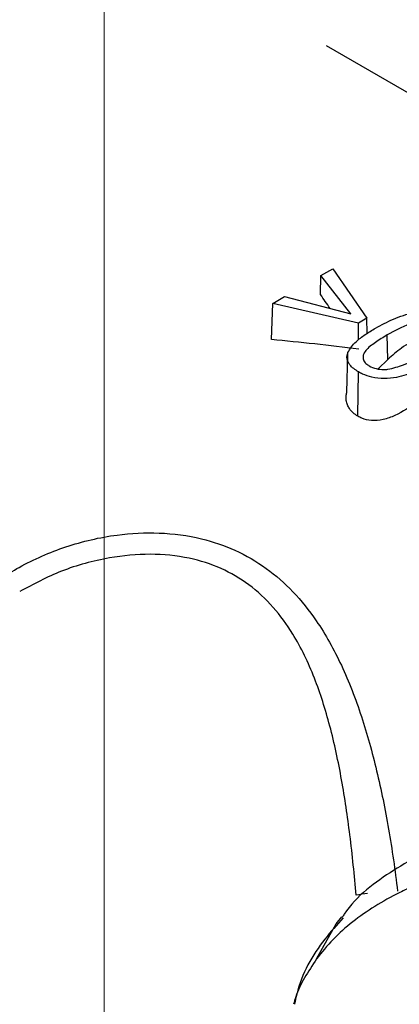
# Paper-space layout 'Sheet2' of a CAD drawing. Header units: millimetres. Extents: x 3 to 471, y 5 to 248.
# Tile 50 of 78: x 79.241 to 79.575, y 152.162 to 153.029. Entities that reach past the tile are written whole.
import ezdxf

# ---------------------------------------------------------------- set-up
doc = ezdxf.new("R2010")
doc.units = ezdxf.units.MM
doc.linetypes.add('PHANTOM', pattern=[12.7, 6.35, -1.27, 1.27, -1.27, 1.27, -1.27])

psp = doc.layouts.new('Sheet2')

# ---------------------------------------------------------------- linework, layer by layer
at = {"color": 7, "linetype": 'PHANTOM', "lineweight": 18}
psp.add_line((79.31511, 168.31808), (79.31511, 141.20501), dxfattribs=at)
at = {"color": 7, "linetype": 'Continuous', "lineweight": 25}
for p, q in [((80.34857, 152.52205), (79.51114, 153.00548)), ((79.50629, 152.80341), (79.51664, 152.80938)), ((79.51664, 152.80938), (79.54665, 152.76577)), ((79.50586, 152.78667), (79.50629, 152.80341)), ((79.53268, 152.76966), (79.50629, 152.80341)), ((79.46386, 152.77892), (79.47421, 152.78489)), ((79.47421, 152.78489), (79.53268, 152.76966)), ((79.46265, 152.74704), (79.46386, 152.77892)), ((79.5394, 152.76159), (79.46386, 152.77892)), ((79.54665, 152.76577), (79.5394, 152.76159)), ((79.53948, 152.74689), (79.5394, 152.76159)), ((79.54698, 152.7525), (79.54665, 152.76577)), ((79.56508, 152.72961), (79.56476, 152.75114)), ((79.52963, 152.7345), (79.52892, 152.7005)), ((79.56508, 152.72961), (79.55671, 152.7213)), ((79.53881, 152.6796), (79.5394, 152.71858))]:
    psp.add_line(p, q, dxfattribs=at)
at = {"color": 8, "linetype": 'Continuous', "lineweight": 25, "flags": 128}
psp.add_lwpolyline([(79.50242, 152.20197), (79.5197, 152.23279), (79.52471, 152.23904)], dxfattribs=at)
at = {"color": 8, "linetype": 'Continuous', "lineweight": 25}
psp.add_arc((79.56989, 152.08942), 0.17172, 97.52726, 100.96913, dxfattribs=at)
at = {"color": 7, "linetype": 'Continuous', "lineweight": 25}
for centre, major_axis, ratio, start_param, end_param in [((79.38758, 152.5957), (-0.4536, 0.69422), 0.246995, 4.809382, 4.827414), ((79.82729, 152.34186), (0.97395, -0.25813), 0.331979, 1.957309, 2.040739)]:
    psp.add_ellipse(centre, major_axis=major_axis, ratio=ratio, start_param=start_param, end_param=end_param, dxfattribs=at)
for points, knots in [([(79.55444, 152.75713), (79.55947, 152.75987), (79.56957, 152.76538), (79.5849, 152.77058), (79.59887, 152.77203), (79.60908, 152.77089), (79.61638, 152.76837), (79.61991, 152.76645), (79.62115, 152.76577)], [0, 0, 0, 0, 0.268738, 0.539782, 0.675215, 0.811672, 0.933741, 1, 1, 1, 1]), ([(79.61184, 152.7604), (79.60999, 152.76126), (79.60639, 152.76292), (79.59959, 152.76361), (79.59209, 152.76323), (79.5795, 152.75941), (79.57102, 152.75465), (79.56476, 152.75114)], [0, 0, 0, 0, 0.12658, 0.2459, 0.361947, 0.529292, 1, 1, 1, 1]), ([(79.5394, 152.71858), (79.53791, 152.71951), (79.53488, 152.72141), (79.5319, 152.72447), (79.53002, 152.72744), (79.52913, 152.73017), (79.5291, 152.73298), (79.53025, 152.7365), (79.53298, 152.74062), (79.53779, 152.74598), (79.54505, 152.75154), (79.55129, 152.75526), (79.55444, 152.75713)], [0, 0, 0, 0, 0.08505, 0.172434, 0.23362, 0.296393, 0.357658, 0.420933, 0.535504, 0.652703, 0.824877, 1, 1, 1, 1]), ([(79.56476, 152.75114), (79.56118, 152.74898), (79.55417, 152.74475), (79.54645, 152.73888), (79.54318, 152.73341), (79.54333, 152.72936), (79.54548, 152.72607), (79.5478, 152.72456), (79.54883, 152.72389)], [0, 0, 0, 0, 0.279517, 0.54699, 0.67946, 0.812337, 0.917252, 1, 1, 1, 1]), ([(79.61164, 152.74693), (79.60978, 152.74776), (79.60623, 152.74933), (79.59958, 152.74944), (79.59229, 152.74825), (79.58475, 152.74465), (79.57529, 152.73847), (79.56903, 152.73304), (79.56508, 152.72961)], [0, 0, 0, 0, 0.12521, 0.239705, 0.352228, 0.5162, 0.693984, 1, 1, 1, 1]), ([(79.56509, 152.72089), (79.56986, 152.72202), (79.57808, 152.72399), (79.58773, 152.72874), (79.5931, 152.73172), (79.5958, 152.73322)], [0, 0, 0, 0, 0.406881, 0.702188, 1, 1, 1, 1]), ([(79.60618, 152.72726), (79.60081, 152.72433), (79.59085, 152.7189), (79.57554, 152.71385), (79.56198, 152.71231), (79.55138, 152.71347), (79.54403, 152.71605), (79.54055, 152.71795), (79.5394, 152.71858)], [0, 0, 0, 0, 0.286359, 0.531144, 0.672007, 0.814145, 0.938493, 1, 1, 1, 1]), ([(79.54883, 152.72389), (79.55078, 152.72297), (79.5545, 152.72122), (79.56056, 152.72063), (79.56395, 152.72082), (79.56509, 152.72089)], [0, 0, 0, 0, 0.420636, 0.804116, 1, 1, 1, 1]), ([(79.53881, 152.6796), (79.53737, 152.68053), (79.53444, 152.68241), (79.53145, 152.68595), (79.52947, 152.68967), (79.52847, 152.69336), (79.52826, 152.69704), (79.52876, 152.69942), (79.52898, 152.70049)], [0, 0, 0, 0, 0.199459, 0.404613, 0.559716, 0.719059, 0.874276, 1, 1, 1, 1]), ([(79.59211, 152.69359), (79.5916, 152.69317), (79.58566, 152.68811), (79.57534, 152.68151), (79.56125, 152.67617), (79.55088, 152.67526), (79.54349, 152.67711), (79.53996, 152.67899), (79.53881, 152.6796)], [0, 0, 0, 0, 0.03449, 0.406765, 0.584057, 0.762912, 0.92304, 1, 1, 1, 1]), ([(79.85501, 152.33242), (79.84608, 152.33339), (79.81378, 152.33692), (79.75863, 152.33565), (79.68959, 152.32853), (79.62629, 152.31213), (79.57062, 152.28149), (79.53673, 152.25709), (79.52556, 152.23957), (79.52498, 152.23866)], [0, 0, 0, 0, 0.067633, 0.244692, 0.43063, 0.656153, 0.825914, 0.990961, 1, 1, 1, 1]), ([(79.84112, 152.30331), (79.83353, 152.30369), (79.81831, 152.30448), (79.79422, 152.3047), (79.75984, 152.30387), (79.7248, 152.30089), (79.69421, 152.29639), (79.67001, 152.29193), (79.64422, 152.28596), (79.61506, 152.27711), (79.59248, 152.26834), (79.57191, 152.25874), (79.55332, 152.24844), (79.53371, 152.2347), (79.51634, 152.2194), (79.50707, 152.2078), (79.50242, 152.20197)], [0, 0, 0, 0, 0.050376, 0.100962, 0.161107, 0.283125, 0.345104, 0.385449, 0.466608, 0.549369, 0.633741, 0.676187, 0.755575, 0.835575, 0.917465, 1, 1, 1, 1]), ([(79.52575, 152.23806), (79.52027, 152.232), (79.50292, 152.21279), (79.48783, 152.18644), (79.48357, 152.16516), (79.48297, 152.16219)], [0, 0, 0, 0, 0.283907, 0.89997, 1, 1, 1, 1]), ([(79.50242, 152.20197), (79.49872, 152.19645), (79.49129, 152.18537), (79.48482, 152.17191), (79.48279, 152.16422), (79.48221, 152.16206)], [0, 0, 0, 0, 0.416278, 0.835815, 1, 1, 1, 1])]:
    psp.add_open_spline(points, degree=3, knots=knots, dxfattribs=at)
at = {"color": 8, "linetype": 'Continuous', "lineweight": 25}
for points, knots in [([(79.17185, 152.48598), (79.17518, 152.49087), (79.18526, 152.50572), (79.20838, 152.52645), (79.24152, 152.5487), (79.2814, 152.56604), (79.32349, 152.57589), (79.36408, 152.57796), (79.39931, 152.57328), (79.43114, 152.56243), (79.45836, 152.54666), (79.48233, 152.52559), (79.50491, 152.49741), (79.52527, 152.46081), (79.54249, 152.41617), (79.55597, 152.3676), (79.56461, 152.32473), (79.57032, 152.28904), (79.57264, 152.27077), (79.57381, 152.26159)], [0, 0, 0, 0, 0.0303502, 0.0919983, 0.154992, 0.2286739, 0.3041536, 0.3649959, 0.427235, 0.4793712, 0.532829, 0.5847933, 0.6379494, 0.7083973, 0.7807163, 0.851626, 0.9241888, 0.96193, 1, 1, 1, 1]), ([(79.53721, 152.25801), (79.53644, 152.26683), (79.53489, 152.28454), (79.53101, 152.31868), (79.52488, 152.36024), (79.51491, 152.40673), (79.5012, 152.45014), (79.48443, 152.48509), (79.46462, 152.5123), (79.44346, 152.53195), (79.41842, 152.54657), (79.38908, 152.55594), (79.35565, 152.55921), (79.31741, 152.55553), (79.2779, 152.54501), (79.25291, 152.5318), (79.24085, 152.52543)], [0, 0, 0, 0, 0.046341, 0.093091, 0.179369, 0.267689, 0.351745, 0.437966, 0.498508, 0.560608, 0.620878, 0.683107, 0.75462, 0.828207, 0.917073, 1, 1, 1, 1])]:
    psp.add_open_spline(points, degree=3, knots=knots, dxfattribs=at)

doc.saveas('drawing.dxf')
